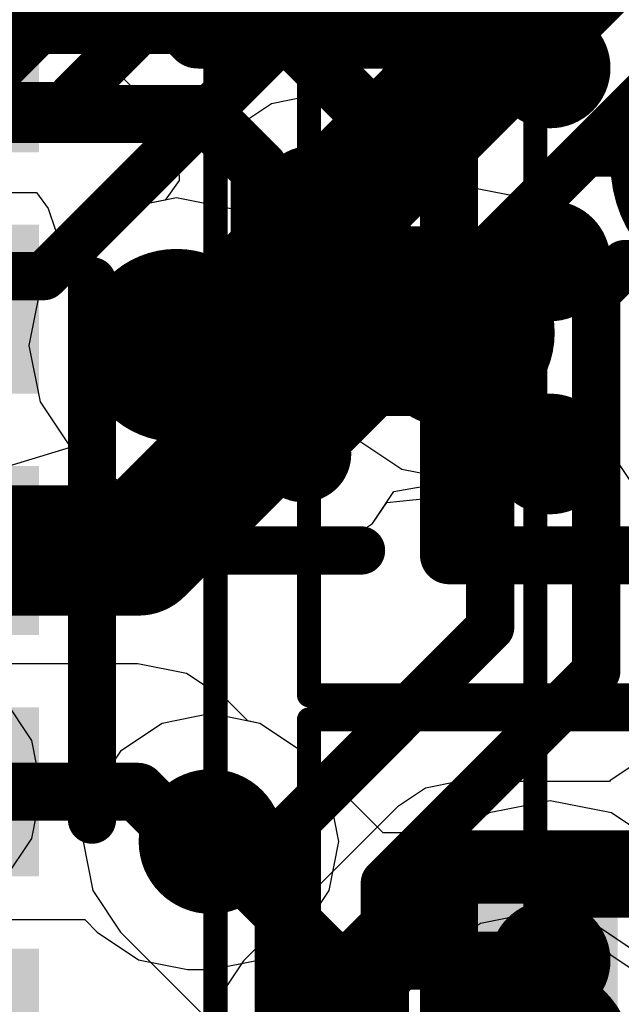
# Model space of a CAD drawing. Header units: millimetres. Extents: x -2 to 68, y -2 to 27.4.
# Tile 125 of 256: x 8 to 9.2, y 13 to 15.1. Entities that reach past the tile are written whole.
import ezdxf

# ---------------------------------------------------------------- set-up
doc = ezdxf.new("R2010")
doc.units = ezdxf.units.MM
for name, color, linetype in [('BottomLayer', 5, 'Continuous'), ('BottomPaste', 16, 'Continuous'), ('BottomSolder', 6, 'Continuous'), ('DrillGuide', 244, 'Continuous'), ('Mechanical10', 56, 'Continuous'), ('Mechanical15', 56, 'Continuous'), ('Mechanical6', 56, 'Continuous'), ('Mechanical87', 56, 'Continuous'), ('MidLayer1', 16, 'Continuous'), ('MidLayer2', 76, 'Continuous'), ('MidLayer3', 90, 'Continuous'), ('MidLayer4', 156, 'Continuous'), ('MidLayer5', 130, 'Continuous'), ('MidLayer6', 216, 'Continuous'), ('MidLayer7', 6, 'Continuous'), ('MidLayer8', 54, 'Continuous'), ('MultiLayer', 9, 'Continuous'), ('TopLayer', 1, 'Continuous'), ('TopSolder', 216, 'Continuous'), ('ViaHoleLayer', 16, 'Continuous')]:
    doc.layers.add(name, color=color, linetype=linetype)

# ---------------------------------------------------------------- blocks, each defined once
blk = doc.blocks.new('PCMF2USB3B_CZ_F_________1_65')
at = {"layer": 'Mechanical15', "const_width": 0.05}
for points in [[(-0.9, -1.1), (-0.9, 1.1)], [(-0.9, -1.1), (0.9, -1.1)]]:
    blk.add_lwpolyline(points, dxfattribs=at)
at = {"layer": 'Mechanical15', "const_width": 0.025}
blk.add_lwpolyline([(-0.9125, -1.1, 1), (-0.8875, -1.1, 1)], format="xyb", close=True, dxfattribs=at)
blk.add_lwpolyline([(-0.9125, -1.1, 1), (-0.8875, -1.1, 1)], format="xyb", close=True, dxfattribs=at)
blk = doc.blocks.new('CX90B1_24P_142')
at = {"layer": 'Mechanical15', "const_width": 0.05}
blk.add_lwpolyline([(5.334, 3.556), (-5.334, 3.556)], dxfattribs=at)
at = {"layer": 'TopSolder'}
for points in [[(-1.95, 2.21), (-1.95, 3.19), (-2.3, 2.21), (-2.3, 3.19)], [(-1.45, 2.21), (-1.45, 3.19), (-1.8, 2.21), (-1.8, 3.19)], [(-0.95, 2.21), (-0.95, 3.19), (-1.3, 2.21), (-1.3, 3.19)], [(-0.45, 2.21), (-0.45, 3.19), (-0.8, 2.21), (-0.8, 3.19)], [(0.05, 2.21), (0.05, 3.19), (-0.3, 2.21), (-0.3, 3.19)]]:
    blk.add_solid(points, dxfattribs=at)
blk = doc.blocks.new('PCMF2USB3B_CZ_F_________1_151')
at = {"layer": 'Mechanical15', "const_width": 0.05}
for points in [[(-0.9, 1.1), (0.9, 1.1)], [(-0.9, -1.1), (-0.9, 1.1)]]:
    blk.add_lwpolyline(points, dxfattribs=at)
at = {"layer": 'Mechanical15', "const_width": 0.025}
blk.add_lwpolyline([(-0.9125, 1.1, 1), (-0.8875, 1.1, 1)], format="xyb", close=True, dxfattribs=at)
blk.add_lwpolyline([(-0.9125, 1.1, 1), (-0.8875, 1.1, 1)], format="xyb", close=True, dxfattribs=at)
blk = doc.blocks.new('PCMF2USB3B_CZ_F_________1_B_152')
at = {"layer": 'BottomLayer', "const_width": 0.125}
for points in [[(-0.4625, 0.2, 1), (-0.3375, 0.2, 1)], [(-0.4625, -0.2, 1), (-0.3375, -0.2, 1)], [(-0.4625, -0.6, 1), (-0.3375, -0.6, 1)]]:
    blk.add_lwpolyline(points, format="xyb", close=True, dxfattribs=at)
at = {"layer": 'BottomPaste', "const_width": 0.125}
for points in [[(-0.4625, 0.2, 1), (-0.3375, 0.2, 1)], [(-0.4625, -0.2, 1), (-0.3375, -0.2, 1)], [(-0.4625, -0.6, 1), (-0.3375, -0.6, 1)]]:
    blk.add_lwpolyline(points, format="xyb", close=True, dxfattribs=at)
at = {"layer": 'BottomSolder', "const_width": 0.125}
for points in [[(-0.4625, 0.2, 1), (-0.3375, 0.2, 1)], [(-0.4625, -0.2, 1), (-0.3375, -0.2, 1)], [(-0.4625, -0.6, 1), (-0.3375, -0.6, 1)]]:
    blk.add_lwpolyline(points, format="xyb", close=True, dxfattribs=at)
at = {"layer": 'Mechanical10', "const_width": 0.12}
for points in [[(-0.61, -0.81), (-0.61, 0.81)], [(-0.61, -0.81), (0.61, -0.81)]]:
    blk.add_lwpolyline(points, dxfattribs=at)
at = {"layer": 'Mechanical10', "const_width": 0.06}
blk.add_lwpolyline([(-0.64, -0.81, 1), (-0.58, -0.81, 1)], format="xyb", close=True, dxfattribs=at)
blk.add_lwpolyline([(-0.64, -0.81, 1), (-0.58, -0.81, 1)], format="xyb", close=True, dxfattribs=at)
at = {"layer": 'Mechanical6', "const_width": 0.05}
for points in [[(-0.9, -1.1), (-0.9, 1.1)], [(-0.35, 0), (0.35, 0)], [(-0.9, -1.1), (0.9, -1.1)]]:
    blk.add_lwpolyline(points, dxfattribs=at)
at = {"layer": 'Mechanical6'}
for points, const_width in [([(0.25, 0, 1), (-0.25, 0, 1)], 0.05), ([(-0.3625, 0, 1), (-0.3375, 0, 1)], 0.025), ([(-0.2625, 0, 1), (-0.2375, 0, 1)], 0.025), ([(-0.9125, -1.1, 1), (-0.8875, -1.1, 1)], 0.025), ([(-0.9125, -1.1, 1), (-0.8875, -1.1, 1)], 0.025)]:
    blk.add_lwpolyline(points, format="xyb", close=True, dxfattribs=dict(at, const_width=const_width))
blk = doc.blocks.new('PCMF2USB3B_CZ_F_________1_B_153')
at = {"layer": 'BottomLayer', "const_width": 0.125}
blk.add_lwpolyline([(-0.4625, 0.6, 1), (-0.3375, 0.6, 1)], format="xyb", close=True, dxfattribs=at)
at = {"layer": 'BottomPaste', "const_width": 0.125}
blk.add_lwpolyline([(-0.4625, 0.6, 1), (-0.3375, 0.6, 1)], format="xyb", close=True, dxfattribs=at)
at = {"layer": 'BottomSolder', "const_width": 0.125}
blk.add_lwpolyline([(-0.4625, 0.6, 1), (-0.3375, 0.6, 1)], format="xyb", close=True, dxfattribs=at)
at = {"layer": 'Mechanical10', "const_width": 0.12}
for points in [[(-0.61, 0.81), (0.61, 0.81)], [(-0.61, -0.81), (-0.61, 0.81)]]:
    blk.add_lwpolyline(points, dxfattribs=at)
at = {"layer": 'Mechanical10', "const_width": 0.06}
blk.add_lwpolyline([(-0.64, 0.81, 1), (-0.58, 0.81, 1)], format="xyb", close=True, dxfattribs=at)
blk.add_lwpolyline([(-0.64, 0.81, 1), (-0.58, 0.81, 1)], format="xyb", close=True, dxfattribs=at)
at = {"layer": 'Mechanical10'}
blk.add_solid([(-0.61, 0.46), (-0.26, 0.46), (-0.61, 0.81), (-0.26, 0.81)], dxfattribs=at)
at = {"layer": 'Mechanical6', "const_width": 0.05}
for points in [[(-0.9, 1.1), (0.9, 1.1)], [(-0.9, -1.1), (-0.9, 1.1)]]:
    blk.add_lwpolyline(points, dxfattribs=at)
at = {"layer": 'Mechanical6', "const_width": 0.025}
blk.add_lwpolyline([(-0.9125, 1.1, 1), (-0.8875, 1.1, 1)], format="xyb", close=True, dxfattribs=at)
blk.add_lwpolyline([(-0.9125, 1.1, 1), (-0.8875, 1.1, 1)], format="xyb", close=True, dxfattribs=at)

msp = doc.modelspace()

# ---------------------------------------------------------------- linework, layer by layer
at = {"layer": 'BottomLayer'}
for p, q in [((8.7404, 15.0942), (8.6962, 15.028)), ((8.6962, 15.028), (8.6807, 14.95)), ((8.6807, 14.95), (8.6, 14.8914)), ((8.522, 14.8759), (8.4558, 14.8317)), ((8.6, 14.8914), (8.522, 14.8759)), ((8.4558, 14.8317), (8.4116, 14.7655)), ((8.4116, 14.7655), (8.3961, 14.6875)), ((8.3961, 14.6875), (8.4116, 14.6095)), ((8.4116, 14.6095), (8.4558, 14.5433)), ((8.4558, 14.5433), (8.522, 14.4991)), ((8.522, 14.4991), (8.5386, 14.4602)), ((8.5386, 14.4602), (8.5095, 14.3384)), ((8.5095, 14.3384), (8.4433, 14.2942)), ((8.4433, 14.2942), (8.3991, 14.228)), ((8.3991, 14.228), (8.3836, 14.15)), ((8.3836, 14.15), (8.3991, 14.072)), ((8.3991, 14.072), (8.4433, 14.0058)), ((8.7317, 14.0058), (8.761, 14.0497)), ((8.761, 14.0497), (8.8422, 14.0577)), ((8.8422, 14.0577), (8.8993, 14.0454)), ((8.8993, 14.0454), (8.9378, 13.9878)), ((8.4433, 14.0058), (8.5095, 13.9616)), ((8.6655, 13.9616), (8.7317, 14.0058)), ((8.9378, 13.9878), (9.0122, 13.9381)), ((9.1878, 13.9381), (9.2622, 13.9878)), ((8.5095, 13.9616), (8.5875, 13.9461)), ((8.5875, 13.9461), (8.6655, 13.9616)), ((9.0122, 13.9381), (9.1, 13.9206)), ((9.1, 13.9206), (9.1878, 13.9381)), ((8.3967, 13.6118), (8.2953, 13.5917)), ((8.4982, 13.5917), (8.3967, 13.6118)), ((8.2953, 13.5917), (8.2093, 13.5342)), ((8.5842, 13.5342), (8.4982, 13.5917)), ((8.2093, 13.5342), (8.1518, 13.4482)), ((8.7533, 13.3651), (8.5842, 13.5342)), ((8.1518, 13.4482), (8.1316, 13.3468)), ((9.1, 13.4314), (8.9732, 13.4061)), ((9.2268, 13.4061), (9.1, 13.4314)), ((8.9732, 13.4061), (8.9118, 13.3651)), ((9.3343, 13.3343), (9.2268, 13.4061)), ((8.1316, 13.3468), (8.1518, 13.2453)), ((8.9118, 13.3651), (8.7533, 13.3651)), ((8.1518, 13.2453), (8.2093, 13.1593)), ((8.2093, 13.1593), (8.456, 12.9126))]:
    msp.add_line(p, q, dxfattribs=at)
for points, const_width in [([(8.8346, 14.95, 1), (8.9346, 14.95, 1)], 0.1), ([(8.8514, 14.95, 1), (8.9179, 14.95, 1)], 0.0665), ([(9.0667, 14.95, 1), (9.1333, 14.95, 1)], 0.0665), ([(8.55, 14.6875, 1), (8.65, 14.6875, 1)], 0.1), ([(8.5667, 14.7, 1), (8.6333, 14.7, 1)], 0.0665), ([(8.5667, 14.6875, 1), (8.6333, 14.6875, 1)], 0.0665), ([(8.5667, 14.6875, 1), (8.6333, 14.6875, 1)], 0.0665), ([(8.6992, 14.5551, 1), (8.7657, 14.5551, 1)], 0.0665), ([(8.6992, 14.5551, 1), (8.7657, 14.5551, 1)], 0.0665), ([(9.0617, 14.5551, 1), (9.1282, 14.5551, 1)], 0.0665), ([(9.0617, 14.5551, 1), (9.1282, 14.5551, 1)], 0.0665), ([(9.0667, 14.55, 1), (9.1333, 14.55, 1)], 0.0665), ([(8.6992, 14.295, 1), (8.7657, 14.295, 1)], 0.0665), ([(8.6992, 14.295, 1), (8.7657, 14.295, 1)], 0.0665), ([(8.901, 14.295, 1), (8.9675, 14.295, 1)], 0.0665), ([(8.901, 14.295, 1), (8.9675, 14.295, 1)], 0.0665), ([(8.5375, 14.15, 1), (8.6375, 14.15, 1)], 0.1), ([(8.5542, 14.15, 1), (8.6208, 14.15, 1)], 0.0665), ([(9.0459, 14.15, 1), (9.1125, 14.15, 1)], 0.0665), ([(9.0459, 14.15, 1), (9.1125, 14.15, 1)], 0.0665), ([(9.0667, 14.15, 1), (9.1333, 14.15, 1)], 0.0665), ([(8.3217, 13.3468, 1), (8.4717, 13.3468, 1)], 0.15), ([(8.3667, 13.3468, 1), (8.4267, 13.3468, 1)], 0.06), ([(8.6135, 13.1, 1), (8.6735, 13.1, 1)], 0.06), ([(8.6135, 13.1, 1), (8.6735, 13.1, 1)], 0.06), ([(9.07, 13.1, 1), (9.13, 13.1, 1)], 0.06)]:
    msp.add_lwpolyline(points, format="xyb", close=True, dxfattribs=dict(at, const_width=const_width))
for points, const_width in [([(8.8846, 14.95), (9.1, 14.95)], 0.1331), ([(8.6, 14.6875), (8.6, 14.7)], 0.1331), ([(8.6, 14.6875), (8.7325, 14.5551)], 0.1331), ([(8.7325, 14.5551), (9.095, 14.5551)], 0.1331), ([(9.095, 14.5551), (9.1, 14.55)], 0.1331), ([(8.5875, 14.15), (8.7325, 14.295)], 0.1331), ([(8.7325, 14.295), (8.9342, 14.295)], 0.1331), ([(8.9342, 14.295), (9.0792, 14.15)], 0.1331), ([(9.0792, 14.15), (9.1, 14.15)], 0.1331), ([(8.3967, 13.3468), (8.6435, 13.1)], 0.12), ([(8.6435, 13.1), (9.1, 13.1)], 0.12)]:
    msp.add_lwpolyline(points, dxfattribs=dict(at, const_width=const_width))
at = {"layer": 'DrillGuide'}
for points, const_width in [([(8.8596, 14.95, 1), (8.9096, 14.95, 1)], 0.05), ([(8.575, 14.6875, 1), (8.625, 14.6875, 1)], 0.05), ([(8.8593, 14.4014, 1), (8.9593, 14.4014, 1)], 0.1), ([(8.275, 14.375, 1), (8.375, 14.375, 1)], 0.1), ([(8.5625, 14.15, 1), (8.6125, 14.15, 1)], 0.05), ([(8.3717, 13.3468, 1), (8.4217, 13.3468, 1)], 0.05)]:
    msp.add_lwpolyline(points, format="xyb", close=True, dxfattribs=dict(at, const_width=const_width))
at = {"layer": 'Mechanical87', "const_width": 0.1}
for points in [[(8.15, 13.95), (8.15, 14.5078)], [(7.5922, 13.95), (8.15, 13.95)], [(8.15, 13.95), (8.7078, 13.95)], [(8.15, 13.3922), (8.15, 13.95)]]:
    msp.add_lwpolyline(points, dxfattribs=at)
at = {"layer": 'Mechanical87', "const_width": 0.05}
for points in [[(8.125, 14.5078, 1), (8.175, 14.5078, 1)], [(8.125, 13.95, 1), (8.175, 13.95, 1)], [(8.125, 13.95, 1), (8.175, 13.95, 1)], [(8.125, 13.95, 1), (8.175, 13.95, 1)], [(8.125, 13.95, 1), (8.175, 13.95, 1)], [(8.6828, 13.95, 1), (8.7328, 13.95, 1)], [(8.125, 13.3922, 1), (8.175, 13.3922, 1)]]:
    msp.add_lwpolyline(points, format="xyb", close=True, dxfattribs=at)
at = {"layer": 'MidLayer1'}
for p, q in [((8.9093, 14.7073), (8.7922, 14.684)), ((9.0263, 14.684), (8.9093, 14.7073)), ((8.325, 14.6809), (8.2079, 14.6576)), ((8.4421, 14.6576), (8.325, 14.6809)), ((8.7922, 14.684), (8.693, 14.6177)), ((9.1256, 14.6177), (9.0263, 14.684)), ((8.2079, 14.6576), (8.1087, 14.5913)), ((8.5413, 14.5913), (8.4421, 14.6576)), ((8.693, 14.6177), (8.6847, 14.6053)), ((9.1738, 14.5455), (9.1256, 14.6177)), ((8.1087, 14.5913), (8.0424, 14.4921)), ((8.6847, 14.6053), (8.5413, 14.5913)), ((9.2348, 14.5164), (9.1738, 14.5455)), ((9.3226, 14.5123), (9.2348, 14.5164)), ((8.0424, 14.4921), (8.0191, 14.375)), ((8.0191, 14.375), (8.0424, 14.2579)), ((8.0424, 14.2579), (8.1087, 14.1587)), ((8.5496, 14.1711), (8.693, 14.1851)), ((8.693, 14.1851), (8.7922, 14.1188)), ((8.5413, 14.1587), (8.5496, 14.1711)), ((9.0263, 14.1188), (9.0927, 14.1632)), ((9.0927, 14.1632), (9.1805, 14.159)), ((8.1087, 14.1587), (8.2079, 14.0924)), ((8.4421, 14.0924), (8.5413, 14.1587)), ((9.1805, 14.159), (9.2414, 14.13)), ((9.2414, 14.13), (9.2897, 14.0577)), ((8.7922, 14.1188), (8.9093, 14.0955)), ((8.9093, 14.0955), (9.0263, 14.1188)), ((8.2079, 14.0924), (8.325, 14.0691)), ((8.325, 14.0691), (8.4421, 14.0924)), ((8.0251, 13.5563), (7.9677, 13.6423)), ((8.0453, 13.4549), (8.0251, 13.5563)), ((9.307, 13.5283), (9.2243, 13.4731)), ((8.9097, 13.4712), (8.8414, 13.4577)), ((9.2231, 13.4712), (8.9097, 13.4712)), ((9.2243, 13.4731), (9.2231, 13.4712)), ((8.0251, 13.3534), (8.0453, 13.4549)), ((8.8414, 13.4577), (8.7836, 13.419)), ((8.7836, 13.419), (8.4641, 13.0996)), ((7.9677, 13.2674), (8.0251, 13.3534)), ((8.4641, 13.0996), (8.4255, 13.0417)), ((8.4255, 13.0417), (8.4119, 12.9734))]:
    msp.add_line(p, q, dxfattribs=at)
for points, const_width in [([(8.8093, 14.4014, 1), (9.0093, 14.4014, 1)], 0.2), ([(8.225, 14.375, 1), (8.425, 14.375, 1)], 0.2), ([(8.8722, 13.2928, 1), (8.9472, 13.2928, 1)], 0.075), ([(8.8722, 13.2928, 1), (8.9472, 13.2928, 1)], 0.075), ([(8.9725, 12.8945, 1), (9.1725, 12.8945, 1)], 0.2), ([(8.5528, 12.9734, 1), (8.6278, 12.9734, 1)], 0.075), ([(8.5528, 12.9734, 1), (8.6278, 12.9734, 1)], 0.075)]:
    msp.add_lwpolyline(points, format="xyb", close=True, dxfattribs=dict(at, const_width=const_width))
at = {"layer": 'MidLayer1', "const_width": 0.15}
for points in [[(8.5903, 12.9734), (8.9097, 13.2928)], [(8.9097, 13.2928), (9.4045, 13.2928)], [(8.5903, 12.5906), (8.5903, 12.9734)]]:
    msp.add_lwpolyline(points, dxfattribs=at)
at = {"layer": 'MidLayer2'}
for p, q in [((8.8525, 14.955), (8.5974, 15.2101)), ((8.8878, 14.9021), (8.8525, 14.955)), ((8.9003, 14.8396), (8.8878, 14.9021)), ((8.9003, 14.7147), (8.9003, 14.8396)), ((8.9093, 14.7073), (8.9003, 14.7147)), ((9.0263, 14.684), (8.9093, 14.7073)), ((6.4301, 14.6916), (8.0346, 14.6916)), ((8.0346, 14.6916), (8.0588, 14.6589)), ((9.1256, 14.6177), (9.0263, 14.684)), ((8.0588, 14.6589), (8.0909, 14.5646)), ((9.1738, 14.5455), (9.1256, 14.6177)), ((8.0909, 14.5646), (8.0424, 14.4921)), ((9.2348, 14.5164), (9.1738, 14.5455)), ((9.3226, 14.5123), (9.2348, 14.5164)), ((8.0424, 14.4921), (8.0191, 14.375)), ((8.0191, 14.375), (8.0424, 14.2579)), ((8.0424, 14.2579), (8.1087, 14.1587)), ((8.5496, 14.1711), (8.693, 14.1851)), ((8.693, 14.1851), (8.7922, 14.1188)), ((8.5413, 14.1587), (8.5496, 14.1711)), ((9.0263, 14.1188), (9.0927, 14.1632)), ((9.0927, 14.1632), (9.1805, 14.159)), ((8.1087, 14.1587), (8.2079, 14.0924)), ((8.4421, 14.0924), (8.5413, 14.1587)), ((9.1805, 14.159), (9.2414, 14.13)), ((9.2414, 14.13), (9.2897, 14.0577)), ((8.7922, 14.1188), (8.9093, 14.0955)), ((8.9093, 14.0955), (9.0263, 14.1188)), ((8.2079, 14.0924), (8.325, 14.0691)), ((8.325, 14.0691), (8.4421, 14.0924)), ((9.0725, 13.2004), (8.9554, 13.1771)), ((9.1895, 13.1771), (9.0725, 13.2004)), ((8.9554, 13.1771), (8.8562, 13.1108)), ((9.2888, 13.1108), (9.1895, 13.1771)), ((8.8562, 13.1108), (8.7899, 13.0115)), ((8.7899, 13.0115), (8.7789, 12.9565))]:
    msp.add_line(p, q, dxfattribs=at)
at = {"layer": 'MidLayer2', "const_width": 0.12}
for points in [[(6.3105, 15.0947), (8.482, 15.0947)], [(8.482, 15.0947), (8.7371, 14.8396)], [(6.36, 14.8548), (8.3826, 14.8548)], [(8.3826, 14.8548), (8.4972, 14.7402)], [(8.7371, 14.6117), (8.7371, 14.8396)], [(8.4972, 14.5853), (8.4972, 14.7402)], [(8.7371, 14.6117), (8.9093, 14.4396)], [(8.325, 14.4131), (8.4972, 14.5853)], [(8.9093, 14.4014), (8.9093, 14.4396)], [(8.325, 14.375), (8.325, 14.4131)]]:
    msp.add_lwpolyline(points, dxfattribs=at)
at = {"layer": 'MidLayer2'}
for points, const_width in [([(8.452, 15.0947, 1), (8.512, 15.0947, 1)], 0.06), ([(8.452, 15.0947, 1), (8.512, 15.0947, 1)], 0.06), ([(8.3526, 14.8548, 1), (8.4126, 14.8548, 1)], 0.06), ([(8.3526, 14.8548, 1), (8.4126, 14.8548, 1)], 0.06), ([(8.7071, 14.8396, 1), (8.7671, 14.8396, 1)], 0.06), ([(8.7071, 14.8396, 1), (8.7671, 14.8396, 1)], 0.06), ([(8.4672, 14.7402, 1), (8.5271, 14.7402, 1)], 0.06), ([(8.4672, 14.7402, 1), (8.5271, 14.7402, 1)], 0.06), ([(8.7071, 14.6117, 1), (8.7671, 14.6117, 1)], 0.06), ([(8.7071, 14.6117, 1), (8.7671, 14.6117, 1)], 0.06), ([(8.4672, 14.5853, 1), (8.5271, 14.5853, 1)], 0.06), ([(8.4672, 14.5853, 1), (8.5271, 14.5853, 1)], 0.06), ([(8.8093, 14.4014, 1), (9.0093, 14.4014, 1)], 0.2), ([(8.225, 14.375, 1), (8.425, 14.375, 1)], 0.2), ([(8.8793, 14.4396, 1), (8.9393, 14.4396, 1)], 0.06), ([(8.8793, 14.4396, 1), (8.9393, 14.4396, 1)], 0.06), ([(8.295, 14.4131, 1), (8.355, 14.4131, 1)], 0.06), ([(8.295, 14.4131, 1), (8.355, 14.4131, 1)], 0.06), ([(8.8793, 14.4014, 1), (8.9393, 14.4014, 1)], 0.06), ([(8.295, 14.375, 1), (8.355, 14.375, 1)], 0.06), ([(8.9725, 12.8945, 1), (9.1725, 12.8945, 1)], 0.2)]:
    msp.add_lwpolyline(points, format="xyb", close=True, dxfattribs=dict(at, const_width=const_width))
at = {"layer": 'MidLayer3'}
for p, q in [((8.5496, 14.1711), (8.693, 14.1851)), ((8.693, 14.1851), (8.7922, 14.1188)), ((7.9781, 14.1256), (8.1051, 14.1641)), ((8.1051, 14.1641), (8.1087, 14.1587)), ((8.5413, 14.1587), (8.5496, 14.1711)), ((9.0263, 14.1188), (9.0927, 14.1632)), ((9.0927, 14.1632), (9.1805, 14.159)), ((8.1087, 14.1587), (8.2079, 14.0924)), ((8.4421, 14.0924), (8.5413, 14.1587)), ((9.1805, 14.159), (9.2414, 14.13)), ((9.2414, 14.13), (9.2897, 14.0577)), ((8.7922, 14.1188), (8.9093, 14.0955)), ((8.9093, 14.0955), (9.0263, 14.1188)), ((8.2079, 14.0924), (8.325, 14.0691)), ((8.325, 14.0691), (8.4421, 14.0924)), ((9.0725, 13.2004), (8.9554, 13.1771)), ((9.1895, 13.1771), (9.0725, 13.2004)), ((8.9554, 13.1771), (8.8562, 13.1108)), ((9.2888, 13.1108), (9.1895, 13.1771)), ((8.8562, 13.1108), (8.7899, 13.0115)), ((8.7899, 13.0115), (8.7789, 12.9565))]:
    msp.add_line(p, q, dxfattribs=at)
at = {"layer": 'MidLayer3', "const_width": 0.12}
for points in [[(8.611, 15.0387), (9.3118, 15.7396)], [(7.815, 14.8186), (8.0352, 15.0387)], [(8.0352, 15.0387), (8.611, 15.0387)]]:
    msp.add_lwpolyline(points, dxfattribs=at)
at = {"layer": 'MidLayer3'}
for points, const_width in [([(8.0052, 15.0387, 1), (8.0652, 15.0387, 1)], 0.06), ([(8.0052, 15.0387, 1), (8.0652, 15.0387, 1)], 0.06), ([(8.581, 15.0387, 1), (8.641, 15.0387, 1)], 0.06), ([(8.581, 15.0387, 1), (8.641, 15.0387, 1)], 0.06), ([(8.8093, 14.4014, 1), (9.0093, 14.4014, 1)], 0.2), ([(8.225, 14.375, 1), (8.425, 14.375, 1)], 0.2), ([(8.9725, 12.8945, 1), (9.1725, 12.8945, 1)], 0.2)]:
    msp.add_lwpolyline(points, format="xyb", close=True, dxfattribs=dict(at, const_width=const_width))
at = {"layer": 'MidLayer4'}
for p, q in [((7.9882, 15.1556), (8.2486, 14.8953)), ((8.2486, 14.8953), (8.2486, 14.8953)), ((8.2486, 14.8953), (8.3037, 14.8585)), ((8.3037, 14.8585), (8.3189, 14.8555)), ((8.3189, 14.8555), (8.3267, 14.8479)), ((8.3267, 14.8479), (8.331, 14.7164)), ((8.331, 14.7164), (8.3019, 14.6763)), ((8.3019, 14.6763), (8.2079, 14.6576)), ((8.2079, 14.6576), (8.1087, 14.5913)), ((8.1087, 14.5913), (8.0424, 14.4921)), ((8.0424, 14.4921), (8.0191, 14.375)), ((8.0191, 14.375), (8.0424, 14.2579)), ((8.0424, 14.2579), (8.1087, 14.1587)), ((9.0263, 14.1188), (9.0927, 14.1632)), ((9.0927, 14.1632), (9.1805, 14.159)), ((8.1087, 14.1587), (8.2079, 14.0924)), ((9.1805, 14.159), (9.2414, 14.13)), ((9.2414, 14.13), (9.2897, 14.0577)), ((8.9093, 14.0955), (9.0263, 14.1188)), ((8.2079, 14.0924), (8.325, 14.0691)), ((8.325, 14.0691), (8.3854, 14.0811)), ((8.3854, 14.0811), (8.3991, 14.072)), ((8.7759, 14.072), (8.9093, 14.0955)), ((8.3991, 14.072), (8.4433, 14.0058)), ((8.7317, 14.0058), (8.7759, 14.072)), ((8.4433, 14.0058), (8.5095, 13.9616)), ((8.6655, 13.9616), (8.7317, 14.0058)), ((8.5095, 13.9616), (8.5875, 13.9461)), ((8.5875, 13.9461), (8.6655, 13.9616)), ((8.2448, 13.7151), (7.3611, 13.7151)), ((8.3462, 13.6949), (8.2448, 13.7151)), ((8.4322, 13.6374), (8.3462, 13.6949)), ((8.473, 13.5967), (8.4322, 13.6374)), ((8.4982, 13.5917), (8.473, 13.5967)), ((8.5842, 13.5342), (8.4982, 13.5917)), ((8.6416, 13.4482), (8.5842, 13.5342)), ((8.6618, 13.3468), (8.6416, 13.4482)), ((8.6416, 13.2453), (8.6618, 13.3468)), ((8.5842, 13.1593), (8.6416, 13.2453)), ((7.2513, 13.1849), (8.135, 13.1849)), ((8.135, 13.1849), (8.1606, 13.1593)), ((9.0725, 13.2004), (8.9554, 13.1771)), ((9.1895, 13.1771), (9.0725, 13.2004)), ((8.9554, 13.1771), (8.8562, 13.1108)), ((9.2888, 13.1108), (9.1895, 13.1771)), ((8.1606, 13.1593), (8.2466, 13.1019)), ((8.4982, 13.1019), (8.5842, 13.1593)), ((8.2466, 13.1019), (8.348, 13.0817)), ((8.3967, 13.0817), (8.4982, 13.1019)), ((8.8562, 13.1108), (8.7899, 13.0115)), ((8.348, 13.0817), (8.3967, 13.0817)), ((8.7899, 13.0115), (8.7789, 12.9565))]:
    msp.add_line(p, q, dxfattribs=at)
for points, const_width in [([(8.1083, 15.2757), (8.3687, 15.0154)], 0.1331), ([(8.3687, 15.0154), (8.8011, 15.0154)], 0.1331), ([(8.8011, 15.0154), (8.8665, 14.95)], 0.1331), ([(8.8665, 14.95), (8.8846, 14.95)], 0.1331), ([(8.6, 14.7), (8.6053, 14.7)], 0.0927), ([(8.6053, 14.7), (8.9039, 14.4014)], 0.0927), ([(8.8846, 14.55), (8.8935, 14.5412)], 0.0927), ([(8.8935, 14.5412), (8.9695, 14.5412)], 0.0927), ([(8.3236, 14.3889), (8.3236, 14.4014)], 0.0927), ([(8.9039, 14.4014), (8.9093, 14.4014)], 0.0927), ([(8.3236, 14.3889), (8.5625, 14.15)], 0.0927), ([(8.5625, 14.15), (8.575, 14.15)], 0.0927), ([(7.2513, 13.45), (8.2448, 13.45)], 0.12), ([(8.2448, 13.45), (8.348, 13.3468)], 0.12), ([(8.348, 13.3468), (8.3967, 13.3468)], 0.12)]:
    msp.add_lwpolyline(points, dxfattribs=dict(at, const_width=const_width))
for points, const_width in [([(8.3354, 15.0154, 1), (8.4019, 15.0154, 1)], 0.0665), ([(8.3354, 15.0154, 1), (8.4019, 15.0154, 1)], 0.0665), ([(8.7679, 15.0154, 1), (8.8344, 15.0154, 1)], 0.0665), ([(8.7679, 15.0154, 1), (8.8344, 15.0154, 1)], 0.0665), ([(8.8346, 14.95, 1), (8.9346, 14.95, 1)], 0.1), ([(8.8332, 14.95, 1), (8.8998, 14.95, 1)], 0.0665), ([(8.8332, 14.95, 1), (8.8998, 14.95, 1)], 0.0665), ([(8.8514, 14.95, 1), (8.9179, 14.95, 1)], 0.0665), ([(8.55, 14.6875, 1), (8.65, 14.6875, 1)], 0.1), ([(8.5768, 14.7, 1), (8.6232, 14.7, 1)], 0.0464), ([(8.5822, 14.7, 1), (8.6285, 14.7, 1)], 0.0464), ([(8.5822, 14.7, 1), (8.6285, 14.7, 1)], 0.0464), ([(8.8093, 14.4014, 1), (9.0093, 14.4014, 1)], 0.2), ([(8.8615, 14.55, 1), (8.9078, 14.55, 1)], 0.0464), ([(8.225, 14.375, 1), (8.425, 14.375, 1)], 0.2), ([(8.8703, 14.5412, 1), (8.9166, 14.5412, 1)], 0.0464), ([(8.8703, 14.5412, 1), (8.9166, 14.5412, 1)], 0.0464), ([(8.9463, 14.5412, 1), (8.9927, 14.5412, 1)], 0.0464), ([(8.3004, 14.4014, 1), (8.3468, 14.4014, 1)], 0.0464), ([(8.8807, 14.4014, 1), (8.9271, 14.4014, 1)], 0.0464), ([(8.8807, 14.4014, 1), (8.9271, 14.4014, 1)], 0.0464), ([(8.8861, 14.4014, 1), (8.9325, 14.4014, 1)], 0.0464), ([(8.3004, 14.3889, 1), (8.3468, 14.3889, 1)], 0.0464), ([(8.3004, 14.3889, 1), (8.3468, 14.3889, 1)], 0.0464), ([(8.5375, 14.15, 1), (8.6375, 14.15, 1)], 0.1), ([(8.5393, 14.15, 1), (8.5857, 14.15, 1)], 0.0464), ([(8.5393, 14.15, 1), (8.5857, 14.15, 1)], 0.0464), ([(8.5518, 14.15, 1), (8.5982, 14.15, 1)], 0.0464), ([(8.2148, 13.45, 1), (8.2748, 13.45, 1)], 0.06), ([(8.2148, 13.45, 1), (8.2748, 13.45, 1)], 0.06), ([(8.3217, 13.3468, 1), (8.4717, 13.3468, 1)], 0.15), ([(8.318, 13.3468, 1), (8.378, 13.3468, 1)], 0.06), ([(8.318, 13.3468, 1), (8.378, 13.3468, 1)], 0.06), ([(8.3667, 13.3468, 1), (8.4267, 13.3468, 1)], 0.06), ([(8.9725, 12.8945, 1), (9.1725, 12.8945, 1)], 0.2)]:
    msp.add_lwpolyline(points, format="xyb", close=True, dxfattribs=dict(at, const_width=const_width))
at = {"layer": 'MidLayer5'}
for p, q in [((8.9093, 14.7073), (8.7922, 14.684)), ((9.0263, 14.684), (8.9093, 14.7073)), ((8.325, 14.6809), (8.2079, 14.6576)), ((8.4421, 14.6576), (8.325, 14.6809)), ((8.7922, 14.684), (8.693, 14.6177)), ((9.1256, 14.6177), (9.0263, 14.684)), ((8.2079, 14.6576), (8.1087, 14.5913)), ((8.5413, 14.5913), (8.4421, 14.6576)), ((8.693, 14.6177), (8.6847, 14.6053)), ((9.1738, 14.5455), (9.1256, 14.6177)), ((8.1087, 14.5913), (8.0424, 14.4921)), ((8.6847, 14.6053), (8.5413, 14.5913)), ((9.2348, 14.5164), (9.1738, 14.5455)), ((9.3226, 14.5123), (9.2348, 14.5164)), ((8.0424, 14.4921), (8.0191, 14.375)), ((8.0191, 14.375), (8.0424, 14.2579)), ((8.0424, 14.2579), (8.1087, 14.1587)), ((8.5496, 14.1711), (8.693, 14.1851)), ((8.693, 14.1851), (8.7922, 14.1188)), ((8.5413, 14.1587), (8.5496, 14.1711)), ((9.0263, 14.1188), (9.0927, 14.1632)), ((9.0927, 14.1632), (9.1805, 14.159)), ((8.1087, 14.1587), (8.2079, 14.0924)), ((8.4421, 14.0924), (8.5413, 14.1587)), ((9.1805, 14.159), (9.2414, 14.13)), ((9.2414, 14.13), (9.2897, 14.0577)), ((8.7922, 14.1188), (8.9093, 14.0955)), ((8.9093, 14.0955), (9.0263, 14.1188)), ((8.2079, 14.0924), (8.325, 14.0691)), ((8.325, 14.0691), (8.4421, 14.0924)), ((9.0725, 13.2004), (8.9554, 13.1771)), ((9.1895, 13.1771), (9.0725, 13.2004)), ((8.9554, 13.1771), (8.8562, 13.1108)), ((9.2875, 13.1116), (9.1895, 13.1771)), ((8.8562, 13.1108), (8.7899, 13.0115)), ((8.7899, 13.0115), (8.7789, 12.9565))]:
    msp.add_line(p, q, dxfattribs=at)
at = {"layer": 'MidLayer5', "const_width": 0.2}
for points in [[(8.8093, 14.4014, 1), (9.0093, 14.4014, 1)], [(8.225, 14.375, 1), (8.425, 14.375, 1)], [(8.9725, 12.8945, 1), (9.1725, 12.8945, 1)]]:
    msp.add_lwpolyline(points, format="xyb", close=True, dxfattribs=at)
at = {"layer": 'MidLayer6'}
for p, q in [((8.9093, 14.7073), (8.7922, 14.684)), ((9.0263, 14.684), (8.9093, 14.7073)), ((8.325, 14.6809), (8.2079, 14.6576)), ((8.4421, 14.6576), (8.325, 14.6809)), ((8.7922, 14.684), (8.693, 14.6177)), ((9.1256, 14.6177), (9.0263, 14.684)), ((8.2079, 14.6576), (8.1087, 14.5913)), ((8.5413, 14.5913), (8.4421, 14.6576)), ((8.693, 14.6177), (8.6684, 14.581)), ((9.1919, 14.5185), (9.1256, 14.6177)), ((8.1087, 14.5913), (8.0424, 14.4921)), ((8.5482, 14.581), (8.5413, 14.5913)), ((8.6684, 14.581), (8.5482, 14.581)), ((9.2378, 14.5053), (9.1919, 14.5185)), ((8.0424, 14.4921), (8.0191, 14.375)), ((9.2983, 14.496), (9.2378, 14.5053)), ((8.0191, 14.375), (8.0424, 14.2579)), ((8.0424, 14.2579), (8.1087, 14.1587)), ((8.5413, 14.1587), (8.5658, 14.1954)), ((8.5658, 14.1954), (8.6861, 14.1954)), ((8.6861, 14.1954), (8.693, 14.1851)), ((8.693, 14.1851), (8.7922, 14.1188)), ((9.0263, 14.1188), (9.117, 14.1794)), ((9.117, 14.1794), (9.1775, 14.1702)), ((9.1775, 14.1702), (9.2234, 14.1569)), ((8.1087, 14.1587), (8.2079, 14.0924)), ((8.4421, 14.0924), (8.5413, 14.1587)), ((9.2234, 14.1569), (9.2897, 14.0577)), ((8.7922, 14.1188), (8.9093, 14.0955)), ((8.9093, 14.0955), (9.0263, 14.1188)), ((8.2079, 14.0924), (8.325, 14.0691)), ((8.325, 14.0691), (8.4421, 14.0924)), ((9.0725, 13.2004), (8.9554, 13.1771)), ((9.1895, 13.1771), (9.0725, 13.2004)), ((8.9554, 13.1771), (8.8562, 13.1108)), ((9.2888, 13.1108), (9.1895, 13.1771)), ((8.8562, 13.1108), (8.7899, 13.0115)), ((8.7899, 13.0115), (8.7741, 12.9321))]:
    msp.add_line(p, q, dxfattribs=at)
at = {"layer": 'MidLayer6', "const_width": 0.2}
for points in [[(8.8093, 14.4014, 1), (9.0093, 14.4014, 1)], [(8.225, 14.375, 1), (8.425, 14.375, 1)], [(8.9725, 12.8945, 1), (9.1725, 12.8945, 1)]]:
    msp.add_lwpolyline(points, format="xyb", close=True, dxfattribs=at)
at = {"layer": 'MidLayer7'}
for p, q in [((8.9093, 14.7073), (8.7922, 14.684)), ((9.0263, 14.684), (8.9093, 14.7073)), ((8.325, 14.6809), (8.2079, 14.6576)), ((8.4421, 14.6576), (8.325, 14.6809)), ((8.7922, 14.684), (8.693, 14.6177)), ((9.1256, 14.6177), (9.0263, 14.684)), ((8.2079, 14.6576), (8.1087, 14.5913)), ((8.5413, 14.5913), (8.4421, 14.6576)), ((8.693, 14.6177), (8.6847, 14.6053)), ((9.1738, 14.5455), (9.1256, 14.6177)), ((8.1087, 14.5913), (8.0424, 14.4921)), ((8.6847, 14.6053), (8.5413, 14.5913)), ((9.2348, 14.5164), (9.1738, 14.5455)), ((9.3226, 14.5123), (9.2348, 14.5164)), ((8.0424, 14.4921), (8.0191, 14.375)), ((8.0191, 14.375), (8.0424, 14.2579)), ((8.0424, 14.2579), (8.1087, 14.1587)), ((8.5496, 14.1711), (8.693, 14.1851)), ((8.693, 14.1851), (8.7922, 14.1188)), ((8.5413, 14.1587), (8.5496, 14.1711)), ((9.0263, 14.1188), (9.0927, 14.1632)), ((9.0927, 14.1632), (9.1805, 14.159)), ((8.1087, 14.1587), (8.2079, 14.0924)), ((8.4421, 14.0924), (8.5413, 14.1587)), ((9.1805, 14.159), (9.2414, 14.13)), ((9.2414, 14.13), (9.2897, 14.0577)), ((8.7922, 14.1188), (8.9093, 14.0955)), ((8.9093, 14.0955), (9.0263, 14.1188)), ((8.2079, 14.0924), (8.325, 14.0691)), ((8.325, 14.0691), (8.4421, 14.0924)), ((9.0725, 13.2004), (8.9554, 13.1771)), ((9.1895, 13.1771), (9.0725, 13.2004)), ((8.9554, 13.1771), (8.8562, 13.1108)), ((9.2888, 13.1108), (9.1895, 13.1771)), ((8.8562, 13.1108), (8.7899, 13.0115)), ((8.7899, 13.0115), (8.7789, 12.9565))]:
    msp.add_line(p, q, dxfattribs=at)
at = {"layer": 'MidLayer7', "const_width": 0.2}
for points in [[(8.8093, 14.4014, 1), (9.0093, 14.4014, 1)], [(8.225, 14.375, 1), (8.425, 14.375, 1)], [(8.9725, 12.8945, 1), (9.1725, 12.8945, 1)]]:
    msp.add_lwpolyline(points, format="xyb", close=True, dxfattribs=at)
at = {"layer": 'MidLayer8'}
for p, q in [((8.9093, 14.7073), (8.7922, 14.684)), ((9.0263, 14.684), (8.9093, 14.7073)), ((8.325, 14.6809), (8.2079, 14.6576)), ((8.4421, 14.6576), (8.325, 14.6809)), ((8.7922, 14.684), (8.693, 14.6177)), ((9.1256, 14.6177), (9.0263, 14.684)), ((8.2079, 14.6576), (8.1087, 14.5913)), ((8.5413, 14.5913), (8.4421, 14.6576)), ((8.693, 14.6177), (8.6847, 14.6053)), ((9.1738, 14.5455), (9.1256, 14.6177)), ((8.1087, 14.5913), (8.0424, 14.4921)), ((8.6847, 14.6053), (8.5413, 14.5913)), ((9.2348, 14.5164), (9.1738, 14.5455)), ((9.3226, 14.5123), (9.2348, 14.5164)), ((8.0424, 14.4921), (8.0191, 14.375)), ((8.0191, 14.375), (8.0424, 14.2579)), ((8.0424, 14.2579), (8.1087, 14.1587)), ((8.5496, 14.1711), (8.693, 14.1851)), ((8.693, 14.1851), (8.7922, 14.1188)), ((8.5413, 14.1587), (8.5496, 14.1711)), ((9.0263, 14.1188), (9.0927, 14.1632)), ((9.0927, 14.1632), (9.1805, 14.159)), ((8.1087, 14.1587), (8.2079, 14.0924)), ((8.4421, 14.0924), (8.5413, 14.1587)), ((9.1805, 14.159), (9.2414, 14.13)), ((9.2414, 14.13), (9.2897, 14.0577)), ((8.7922, 14.1188), (8.9093, 14.0955)), ((8.9093, 14.0955), (9.0263, 14.1188)), ((8.2079, 14.0924), (8.325, 14.0691)), ((8.325, 14.0691), (8.4421, 14.0924)), ((9.0725, 13.2004), (8.9554, 13.1771)), ((9.1895, 13.1771), (9.0725, 13.2004)), ((8.9554, 13.1771), (8.8562, 13.1108)), ((9.2888, 13.1108), (9.1895, 13.1771)), ((8.8562, 13.1108), (8.7899, 13.0115)), ((8.7899, 13.0115), (8.7789, 12.9565))]:
    msp.add_line(p, q, dxfattribs=at)
at = {"layer": 'MidLayer8', "const_width": 0.2}
for points in [[(8.8093, 14.4014, 1), (9.0093, 14.4014, 1)], [(8.225, 14.375, 1), (8.425, 14.375, 1)], [(8.9725, 12.8945, 1), (9.1725, 12.8945, 1)]]:
    msp.add_lwpolyline(points, format="xyb", close=True, dxfattribs=at)
at = {"layer": 'MultiLayer'}
for points, const_width in [([(8.8346, 14.95, 1), (8.9346, 14.95, 1)], 0.1), ([(8.55, 14.6875, 1), (8.65, 14.6875, 1)], 0.1), ([(8.8093, 14.4014, 1), (9.0093, 14.4014, 1)], 0.2), ([(8.225, 14.375, 1), (8.425, 14.375, 1)], 0.2), ([(8.5375, 14.15, 1), (8.6375, 14.15, 1)], 0.1), ([(8.3217, 13.3468, 1), (8.4717, 13.3468, 1)], 0.15), ([(8.9725, 12.8945, 1), (9.1725, 12.8945, 1)], 0.2)]:
    msp.add_lwpolyline(points, format="xyb", close=True, dxfattribs=dict(at, const_width=const_width))
at = {"layer": 'TopLayer'}
for p, q in [((8.9194, 13.1939), (9.0281, 13.3026)), ((9.0281, 13.3026), (9.0474, 13.301)), ((9.0474, 13.301), (9.1576, 13.2525)), ((9.1576, 13.2525), (9.169, 13.1953)), ((8.9194, 12.7774), (8.9194, 13.1939)), ((9.169, 13.1953), (9.2243, 13.1126)), ((9.2243, 13.1126), (9.307, 13.0573))]:
    msp.add_line(p, q, dxfattribs=at)
for points, const_width in [([(8.0914, 14.8711), (8.6248, 15.4044)], 0.1), ([(8.6048, 14.6084), (9.2463, 15.2499)], 0.27), ([(8.05, 14.5186), (8.8447, 15.3133)], 0.1), ([(8.9755, 14.576), (9.3133, 14.9138)], 0.1), ([(7.6289, 14.8711), (8.0914, 14.8711)], 0.1), ([(8.6048, 14.3084), (8.6048, 14.6084)], 0.27), ([(8.9755, 13.7907), (8.9755, 14.576)], 0.1), ([(9.1955, 14.4849), (9.2541, 14.5435)], 0.1), ([(9.2541, 14.5435), (9.4987, 14.5435)], 0.1), ([(7.6186, 14.5186), (8.05, 14.5186)], 0.1), ([(9.1955, 13.6996), (9.1955, 14.4849)], 0.1), ([(8.2464, 13.95), (8.6048, 14.3084)], 0.27), ([(7.55, 13.95), (8.2464, 13.95)], 0.27), ([(8.5371, 13.3523), (8.9755, 13.7907)], 0.1), ([(8.7571, 13.2612), (9.1955, 13.6996)], 0.1), ([(8.5371, 12.8686), (8.5371, 13.3523)], 0.1), ([(8.7571, 12.7774), (8.7571, 13.2612)], 0.1)]:
    msp.add_lwpolyline(points, dxfattribs=dict(at, const_width=const_width))
for points, const_width in [([(8.0664, 14.8711, 1), (8.1164, 14.8711, 1)], 0.05), ([(8.0664, 14.8711, 1), (8.1164, 14.8711, 1)], 0.05), ([(8.5373, 14.6084, 1), (8.6723, 14.6084, 1)], 0.135), ([(8.5373, 14.6084, 1), (8.6723, 14.6084, 1)], 0.135), ([(8.9505, 14.576, 1), (9.0005, 14.576, 1)], 0.05), ([(8.9505, 14.576, 1), (9.0005, 14.576, 1)], 0.05), ([(9.2291, 14.5435, 1), (9.2791, 14.5435, 1)], 0.05), ([(9.2291, 14.5435, 1), (9.2791, 14.5435, 1)], 0.05), ([(8.025, 14.5186, 1), (8.075, 14.5186, 1)], 0.05), ([(8.025, 14.5186, 1), (8.075, 14.5186, 1)], 0.05), ([(9.1705, 14.4849, 1), (9.2205, 14.4849, 1)], 0.05), ([(9.1705, 14.4849, 1), (9.2205, 14.4849, 1)], 0.05), ([(8.5373, 14.3084, 1), (8.6723, 14.3084, 1)], 0.135), ([(8.5373, 14.3084, 1), (8.6723, 14.3084, 1)], 0.135), ([(8.1789, 13.95, 1), (8.3139, 13.95, 1)], 0.135), ([(8.1789, 13.95, 1), (8.3139, 13.95, 1)], 0.135), ([(8.9505, 13.7907, 1), (9.0005, 13.7907, 1)], 0.05), ([(8.9505, 13.7907, 1), (9.0005, 13.7907, 1)], 0.05), ([(9.1705, 13.6996, 1), (9.2205, 13.6996, 1)], 0.05), ([(9.1705, 13.6996, 1), (9.2205, 13.6996, 1)], 0.05), ([(8.5121, 13.3523, 1), (8.5621, 13.3523, 1)], 0.05), ([(8.5121, 13.3523, 1), (8.5621, 13.3523, 1)], 0.05), ([(8.7321, 13.2612, 1), (8.7821, 13.2612, 1)], 0.05), ([(8.7321, 13.2612, 1), (8.7821, 13.2612, 1)], 0.05)]:
    msp.add_lwpolyline(points, format="xyb", close=True, dxfattribs=dict(at, const_width=const_width))
at = {"layer": 'ViaHoleLayer'}
for points, const_width in [([(8.8596, 14.95, 1), (8.9096, 14.95, 1)], 0.05), ([(8.575, 14.6875, 1), (8.625, 14.6875, 1)], 0.05), ([(8.8593, 14.4014, 1), (8.9593, 14.4014, 1)], 0.1), ([(8.275, 14.375, 1), (8.375, 14.375, 1)], 0.1), ([(8.5625, 14.15, 1), (8.6125, 14.15, 1)], 0.05), ([(8.3717, 13.3468, 1), (8.4217, 13.3468, 1)], 0.05)]:
    msp.add_lwpolyline(points, format="xyb", close=True, dxfattribs=dict(at, const_width=const_width))

# ---------------------------------------------------------------- block references
at = {"rotation": 270}
msp.add_blockref('CX90B1_24P_142', (4.85, 12.825), dxfattribs=at)
for name, p in [('PCMF2USB3B_CZ_F_________1_B_152', (9.5, 14.75)), ('PCMF2USB3B_CZ_F_________1_65', (9.969, 14.3138)), ('PCMF2USB3B_CZ_F_________1_B_153', (9.5, 12.5)), ('PCMF2USB3B_CZ_F_________1_151', (9.969, 12.2138))]:
    msp.add_blockref(name, p)

doc.saveas('drawing.dxf')
